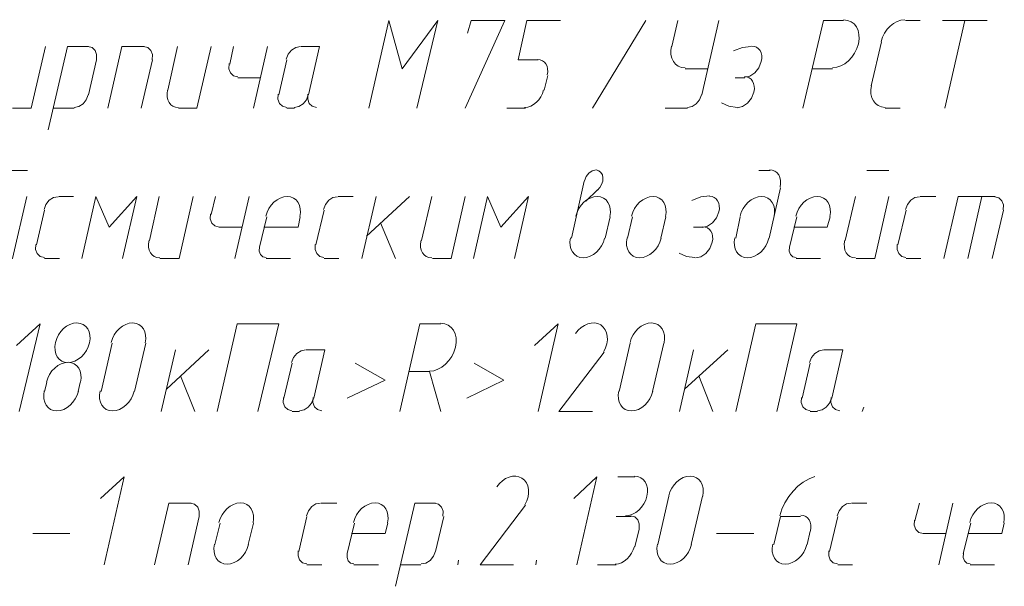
# Model space of a CAD drawing. Header units: millimetres. Extents: x 1527433 to 14789979, y -66543 to 11310.
# Tile 107 of 122: x 2011248 to 2014052, y -53025 to -51413. Entities that reach past the tile are written whole.
import ezdxf

# ---------------------------------------------------------------- set-up
doc = ezdxf.new("R2010")
doc.units = ezdxf.units.MM

msp = doc.modelspace()

# ---------------------------------------------------------------- linework, layer by layer
at = {"color": 7, "lineweight": 0}
for points in [[(2012379.817, -51664.479), (2012439.083, -51414.712), (2012337.483, -51552.295), (2012299.383, -51414.712), (2012242.233, -51664.479)], [(2012517.4, -51664.479), (2012629.583, -51414.712), (2012534.333, -51414.712), (2012523.75, -51450.695)], [(2012724.833, -51526.895), (2012667.683, -51526.895), (2012693.083, -51414.712), (2012788.333, -51414.712)], [(2012879.35, -51664.479), (2013031.75, -51414.712)], [(2013122.767, -51414.712), (2013105.833, -51488.795)], [(2013190.5, -51626.379), (2013239.183, -51414.712)], [(2013594.783, -51414.712), (2013537.633, -51414.712), (2013478.367, -51664.479)], [(2013563.057, -51549.587), (2013575.032, -51548.176), (2013586.81, -51544.179), (2013598.093, -51537.87), (2013608.586, -51529.524), (2013617.993, -51519.416), (2013626.017, -51507.819), (2013632.361, -51495.01), (2013636.731, -51481.263), (2013638.751, -51467.521), (2013638.357, -51454.726), (2013635.718, -51443.153), (2013631.004, -51433.075), (2013624.382, -51424.765), (2013616.021, -51418.498), (2013606.091, -51414.548), (2013594.76, -51413.187)], [(2013768.9, -51412.664), (2013757.898, -51413.91), (2013747.088, -51417.524), (2013736.741, -51423.256), (2013727.128, -51430.856), (2013718.521, -51440.074), (2013711.19, -51450.659), (2013705.407, -51462.36), (2013701.444, -51474.928)], [(2013770.467, -51414.712), (2013812.8, -51414.712)], [(2013876.3, -51414.712), (2014003.3, -51414.712)], [(2013939.8, -51414.712), (2013882.65, -51664.479)], [(2013702.733, -51476.095), (2013673.1, -51600.979)], [(2011228.35, -51664.479), (2011281.267, -51664.479), (2011321.483, -51488.795)], [(2011444.25, -51488.795), (2011384.983, -51488.795), (2011329.95, -51725.862)], [(2011467.075, -51526.612), (2011467.598, -51512.164), (2011463.169, -51500.249), (2011454.573, -51492.081), (2011442.6, -51488.875)], [(2011603, -51488.795), (2011539.5, -51488.795), (2011499.283, -51664.479)], [(2011625.825, -51526.612), (2011626.348, -51512.164), (2011621.919, -51500.249), (2011613.323, -51492.081), (2011601.35, -51488.875)], [(2011698.25, -51488.795), (2011670.733, -51613.679)], [(2011700.367, -51664.479), (2011753.283, -51664.479), (2011793.5, -51488.795)], [(2011857, -51488.795), (2011846.417, -51539.595)], [(2011954.367, -51488.795), (2011914.15, -51664.479)], [(2012047.967, -51488.875), (2012034.756, -51491.478), (2012022.785, -51499.153), (2012013.349, -51510.735), (2012007.742, -51525.062)], [(2012070.783, -51626.379), (2012102.533, -51488.795), (2012049.617, -51488.795)], [(2013104.544, -51487.628), (2013102.74, -51500.201), (2013103.151, -51511.915), (2013105.62, -51522.52), (2013109.993, -51531.764), (2013116.111, -51539.397), (2013123.82, -51545.166), (2013132.963, -51548.82), (2013143.383, -51550.11)], [(2013331.843, -51488.944), (2013306.605, -51491.851), (2013281.093, -51501.406)], [(2013312.355, -51576.603), (2013327.771, -51573.03), (2013341.927, -51563.443), (2013353.281, -51549.279), (2013360.29, -51531.973), (2013361.631, -51523.026), (2013361.405, -51514.701), (2013359.721, -51507.176), (2013356.687, -51500.629), (2013352.411, -51495.237), (2013347.004, -51491.178), (2013340.573, -51488.63), (2013333.228, -51487.77)], [(2011444.25, -51626.379), (2011467.533, -51526.895)], [(2011594.533, -51664.479), (2011626.283, -51526.895)], [(2012009.4, -51526.895), (2011986.117, -51626.379)], [(2012750.69, -51570.073), (2012752.031, -51561.126), (2012751.805, -51552.801), (2012750.121, -51545.276), (2012747.087, -51538.729), (2012742.811, -51533.337), (2012737.404, -51529.278), (2012730.973, -51526.73), (2012723.628, -51525.87)], [(2011844.758, -51537.762), (2011844.235, -51552.21), (2011848.665, -51564.125), (2011857.26, -51572.293), (2011869.233, -51575.499)], [(2013143.933, -51552.295), (2013207.433, -51552.295)], [(2013505.883, -51552.295), (2013563.033, -51552.295)], [(2011869.7, -51577.695), (2011933.2, -51577.695)], [(2012741.767, -51613.679), (2012752.35, -51571.345)], [(2013313.267, -51577.695), (2013285.75, -51577.695)], [(2013291.188, -51663.387), (2013306.605, -51659.813), (2013320.76, -51650.226), (2013332.114, -51636.062), (2013339.123, -51618.757), (2013340.465, -51609.81), (2013340.239, -51601.485), (2013338.554, -51593.96), (2013335.52, -51587.412), (2013331.245, -51582.02), (2013325.837, -51577.961), (2013319.407, -51575.413), (2013312.062, -51574.554)], [(2011669.836, -51613.066), (2011668.278, -51623.183), (2011668.487, -51632.588), (2011670.34, -51641.082), (2011673.717, -51648.463), (2011678.496, -51654.533), (2011684.555, -51659.089), (2011691.773, -51661.933), (2011700.029, -51662.864)], [(2012686.396, -51662.864), (2012695.138, -51661.754), (2012703.752, -51658.742), (2012712.021, -51654.034), (2012719.725, -51647.833), (2012726.647, -51640.343), (2012732.57, -51631.767), (2012737.276, -51622.31), (2012740.547, -51612.175)], [(2013673.927, -51599.812), (2013672.123, -51612.384), (2013672.534, -51624.099), (2013675.004, -51634.703), (2013679.376, -51643.948), (2013685.495, -51651.58), (2013693.203, -51657.349), (2013702.346, -51661.004), (2013712.766, -51662.293)], [(2011403.567, -51662.283), (2011416.777, -51659.68), (2011428.748, -51652.005), (2011438.184, -51640.422), (2011443.792, -51626.095)], [(2011984.458, -51624.545), (2011983.935, -51638.994), (2011988.365, -51650.909), (2011996.96, -51659.076), (2012008.933, -51662.283)], [(2012030.1, -51662.283), (2012043.311, -51659.68), (2012055.281, -51652.005), (2012064.717, -51640.422), (2012070.325, -51626.095)], [(2012069.125, -51624.545), (2012068.602, -51638.994), (2012073.032, -51650.909), (2012081.627, -51659.076), (2012093.6, -51662.283)], [(2013149.817, -51662.283), (2013163.027, -51659.68), (2013174.998, -51652.005), (2013184.434, -51640.422), (2013190.042, -51626.095)], [(2011344.767, -51664.479), (2011404.033, -51664.479)], [(2012009.4, -51664.479), (2012030.567, -51664.479)], [(2012635.933, -51664.479), (2012688.85, -51664.479)], [(2013086.783, -51664.479), (2013150.283, -51664.479)], [(2013246.812, -51649.671), (2013267.913, -51659.266), (2013291.801, -51662.217)], [(2013713.317, -51664.479), (2013755.65, -51664.479)], [(2011207.183, -51842.279), (2011270.683, -51842.279)], [(2012889.614, -51840.192), (2012878.917, -51842.606), (2012869.118, -51849.181), (2012861.282, -51858.929), (2012856.476, -51870.865)], [(2012893.541, -51897.686), (2012900.526, -51890.361), (2012905.683, -51881.719), (2012908.744, -51872.352), (2012909.438, -51862.85), (2012907.623, -51854.222), (2012903.558, -51847.339), (2012897.572, -51842.582), (2012889.995, -51840.335)], [(2013385.233, -51842.279), (2013353.483, -51842.279)], [(2013413.647, -51889.458), (2013415.205, -51879.341), (2013414.996, -51869.936), (2013413.143, -51861.442), (2013409.766, -51854.061), (2013404.988, -51847.991), (2013398.928, -51843.435), (2013391.71, -51840.591), (2013383.454, -51839.66)], [(2013660.4, -51842.279), (2013723.9, -51842.279)], [(2012856.067, -51871.912), (2012820.083, -52034.895)], [(2012894.167, -51897.312), (2012860.3, -51929.062)], [(2013383.117, -52034.895), (2013414.867, -51890.962)], [(2011175.433, -52092.045), (2011228.35, -52092.045), (2011268.567, -51916.362)], [(2011357.934, -51916.441), (2011344.723, -51919.044), (2011332.752, -51926.719), (2011323.316, -51938.302), (2011317.708, -51952.629)], [(2011359.583, -51916.362), (2011401.917, -51916.362)], [(2011541.617, -52092.045), (2011581.833, -51916.362), (2011503.517, -52003.145), (2011465.417, -51916.362), (2011425.2, -52092.045)], [(2011645.333, -51916.362), (2011617.817, -52041.245)], [(2011647.45, -52092.045), (2011702.483, -52092.045), (2011742.7, -51916.362)], [(2011806.2, -51916.362), (2011793.5, -51967.162)], [(2011901.45, -51916.362), (2011861.233, -52092.045)], [(2012046.232, -51972.794), (2012047.82, -51961.392), (2012047.392, -51950.758), (2012045.091, -51941.121), (2012041.061, -51932.711), (2012035.446, -51925.756), (2012028.389, -51920.485), (2012020.034, -51917.126), (2012010.524, -51915.909), (2012000.496, -51916.989), (2011990.653, -51920.22), (2011981.242, -51925.375), (2011972.509, -51932.229), (2011964.701, -51940.556), (2011958.063, -51950.13), (2011952.842, -51960.724), (2011949.285, -51972.113)], [(2012153.8, -51916.441), (2012140.589, -51919.044), (2012128.619, -51926.719), (2012119.183, -51938.302), (2012113.575, -51952.629)], [(2012155.45, -51916.362), (2012197.783, -51916.362)], [(2012263.4, -51916.362), (2012223.183, -52092.045)], [(2012235.883, -52028.545), (2012358.65, -51916.362)], [(2012422.15, -51916.362), (2012392.517, -52041.245)], [(2012424.267, -52092.045), (2012477.183, -52092.045), (2012517.4, -51916.362)], [(2012657.1, -52092.045), (2012697.317, -51916.362), (2012619, -52003.145), (2012580.9, -51916.362), (2012540.683, -52092.045)], [(2012928.882, -51972.794), (2012930.47, -51961.392), (2012930.042, -51950.758), (2012927.741, -51941.121), (2012923.711, -51932.711), (2012918.096, -51925.756), (2012911.039, -51920.485), (2012902.684, -51917.126), (2012893.174, -51915.909), (2012883.146, -51916.989), (2012873.303, -51920.22), (2012863.892, -51925.375), (2012855.159, -51932.229), (2012847.351, -51940.556), (2012840.713, -51950.13), (2012835.492, -51960.724), (2012831.935, -51972.113)], [(2013087.632, -51972.794), (2013089.22, -51961.392), (2013088.792, -51950.758), (2013086.491, -51941.121), (2013082.461, -51932.711), (2013076.846, -51925.756), (2013069.789, -51920.485), (2013061.434, -51917.126), (2013051.924, -51915.909), (2013041.896, -51916.989), (2013032.053, -51920.22), (2013022.642, -51925.375), (2013013.909, -51932.229), (2013006.101, -51940.556), (2012999.463, -51950.13), (2012994.242, -51960.724), (2012990.685, -51972.113)], [(2013213.309, -51914.394), (2013188.072, -51917.301), (2013162.56, -51926.856)], [(2013191.705, -52004.17), (2013207.121, -52000.597), (2013221.277, -51991.01), (2013232.631, -51976.846), (2013239.64, -51959.54), (2013240.981, -51950.593), (2013240.755, -51942.268), (2013239.071, -51934.743), (2013236.037, -51928.195), (2013231.761, -51922.803), (2013226.354, -51918.744), (2013219.923, -51916.196), (2013212.578, -51915.337)], [(2013396.665, -51972.794), (2013398.253, -51961.392), (2013397.825, -51950.758), (2013395.524, -51941.121), (2013391.494, -51932.711), (2013385.879, -51925.756), (2013378.822, -51920.485), (2013370.467, -51917.126), (2013360.957, -51915.909), (2013350.929, -51916.989), (2013341.086, -51920.22), (2013331.675, -51925.375), (2013322.942, -51932.229), (2013315.134, -51940.556), (2013308.496, -51950.13), (2013303.276, -51960.724), (2013299.718, -51972.113)], [(2013555.415, -51972.794), (2013557.003, -51961.392), (2013556.575, -51950.758), (2013554.274, -51941.121), (2013550.244, -51932.711), (2013544.629, -51925.756), (2013537.572, -51920.485), (2013529.217, -51917.126), (2013519.707, -51915.909), (2013509.679, -51916.989), (2013499.836, -51920.22), (2013490.425, -51925.375), (2013481.692, -51932.229), (2013473.884, -51940.556), (2013467.246, -51950.13), (2013462.026, -51960.724), (2013458.468, -51972.113)], [(2013628.65, -51916.362), (2013599.017, -52041.245)], [(2013630.767, -52092.045), (2013683.683, -52092.045), (2013723.9, -51916.362)], [(2013811.15, -51916.441), (2013797.939, -51919.044), (2013785.969, -51926.719), (2013776.533, -51938.302), (2013770.925, -51952.629)], [(2013812.8, -51916.362), (2013857.25, -51916.362)], [(2014026.583, -51916.362), (2013920.75, -51916.362), (2013880.533, -52092.045)], [(2013988.483, -51916.362), (2013948.267, -52092.045)], [(2014049.408, -51954.179), (2014049.931, -51939.73), (2014045.502, -51927.815), (2014036.907, -51919.648), (2014024.934, -51916.441)], [(2011319.367, -51954.462), (2011296.083, -52053.945)], [(2012115.233, -51954.462), (2012091.95, -52053.945)], [(2013772.583, -51954.462), (2013749.3, -52053.945)], [(2014018.117, -52092.045), (2014049.867, -51954.462)], [(2011791.842, -51965.329), (2011791.319, -51979.777), (2011795.748, -51991.692), (2011804.343, -51999.86), (2011816.317, -52003.066)], [(2011952.25, -51973.512), (2011931.083, -52060.295)], [(2012041.15, -52003.145), (2012047.5, -51973.512)], [(2012915.333, -52034.895), (2012930.15, -51973.512)], [(2012993.65, -51973.512), (2012978.833, -52034.895)], [(2013074.083, -52034.895), (2013088.9, -51973.512)], [(2013300.567, -51973.512), (2013287.867, -52034.895)], [(2013461.433, -51973.512), (2013440.267, -52060.295)], [(2013548.217, -52003.145), (2013556.683, -51973.512)], [(2011816.783, -52003.145), (2011880.283, -52003.145)], [(2012041.15, -52003.145), (2011943.783, -52003.145)], [(2012318.433, -52092.045), (2012276.1, -51990.445)], [(2013192.617, -52003.145), (2013167.217, -52003.145)], [(2013172.655, -52090.953), (2013188.071, -52087.38), (2013202.227, -52077.793), (2013213.581, -52063.629), (2013220.59, -52046.323), (2013221.931, -52037.376), (2013221.705, -52029.051), (2013220.021, -52021.526), (2013216.986, -52014.979), (2013212.711, -52009.587), (2013207.304, -52005.528), (2013200.873, -52002.98), (2013193.528, -52002.12)], [(2013548.217, -52003.145), (2013452.967, -52003.145)], [(2012817.118, -52033.496), (2012815.53, -52044.899), (2012815.958, -52055.533), (2012818.259, -52065.169), (2012822.289, -52073.58), (2012827.904, -52080.535), (2012834.961, -52085.806), (2012843.316, -52089.165), (2012852.826, -52090.382), (2012862.854, -52089.302), (2012872.697, -52086.071), (2012882.108, -52080.915), (2012890.841, -52074.061), (2012898.649, -52065.734), (2012905.287, -52056.161), (2012910.508, -52045.566), (2012914.065, -52034.178)], [(2012977.985, -52033.496), (2012976.397, -52044.899), (2012976.825, -52055.533), (2012979.126, -52065.169), (2012983.156, -52073.58), (2012988.771, -52080.535), (2012995.828, -52085.806), (2013004.183, -52089.165), (2013013.693, -52090.382), (2013023.721, -52089.302), (2013033.564, -52086.071), (2013042.975, -52080.915), (2013051.708, -52074.061), (2013059.516, -52065.734), (2013066.154, -52056.161), (2013071.374, -52045.566), (2013074.932, -52034.178)], [(2013284.901, -52033.496), (2013283.314, -52044.899), (2013283.742, -52055.533), (2013286.042, -52065.169), (2013290.072, -52073.58), (2013295.687, -52080.535), (2013302.744, -52085.806), (2013311.099, -52089.165), (2013320.609, -52090.382), (2013330.638, -52089.302), (2013340.481, -52086.071), (2013349.891, -52080.915), (2013358.624, -52074.061), (2013366.433, -52065.734), (2013373.07, -52056.161), (2013378.291, -52045.566), (2013381.849, -52034.178)], [(2011294.425, -52052.112), (2011293.902, -52066.56), (2011298.332, -52078.475), (2011306.927, -52086.643), (2011318.9, -52089.849)], [(2011616.919, -52040.633), (2011615.362, -52050.75), (2011615.57, -52060.155), (2011617.424, -52068.648), (2011620.801, -52076.03), (2011625.579, -52082.099), (2011631.638, -52086.656), (2011638.856, -52089.5), (2011647.112, -52090.431)], [(2011931.493, -52059.248), (2011930.781, -52071.182), (2011934.11, -52080.926), (2011940.87, -52087.493), (2011950.453, -52089.898)], [(2012090.292, -52052.112), (2012089.769, -52066.56), (2012094.198, -52078.475), (2012102.793, -52086.643), (2012114.766, -52089.849)], [(2012391.619, -52040.633), (2012390.062, -52050.75), (2012390.27, -52060.155), (2012392.124, -52068.648), (2012395.501, -52076.03), (2012400.279, -52082.099), (2012406.338, -52086.656), (2012413.556, -52089.5), (2012421.812, -52090.431)], [(2013440.676, -52059.248), (2013439.964, -52071.182), (2013443.293, -52080.926), (2013450.054, -52087.493), (2013459.636, -52089.898)], [(2013598.119, -52040.633), (2013596.562, -52050.75), (2013596.77, -52060.155), (2013598.624, -52068.648), (2013602, -52076.03), (2013606.779, -52082.099), (2013612.838, -52086.656), (2013620.056, -52089.5), (2013628.312, -52090.431)], [(2013747.642, -52052.112), (2013747.119, -52066.56), (2013751.548, -52078.475), (2013760.143, -52086.643), (2013772.117, -52089.849)], [(2011319.367, -52092.045), (2011361.7, -52092.045)], [(2011950.133, -52092.045), (2012019.983, -52092.045)], [(2012115.233, -52092.045), (2012157.567, -52092.045)], [(2013126.162, -52077.238), (2013147.263, -52086.833), (2013171.151, -52089.783)], [(2013459.317, -52092.045), (2013529.167, -52092.045)], [(2013772.583, -52092.045), (2013814.917, -52092.045)], [(2011247.4, -52528.079), (2011306.667, -52278.312), (2011238.933, -52339.695)], [(2011447.215, -52332.628), (2011448.803, -52321.225), (2011448.375, -52310.591), (2011446.074, -52300.955), (2011442.044, -52292.544), (2011436.429, -52285.589), (2011429.372, -52280.318), (2011421.017, -52276.959), (2011411.507, -52275.742), (2011401.479, -52276.822), (2011391.636, -52280.053), (2011382.225, -52285.208), (2011373.492, -52292.063), (2011365.684, -52300.39), (2011359.046, -52309.963), (2011353.826, -52320.557), (2011350.268, -52331.946)], [(2011605.965, -52332.628), (2011607.553, -52321.225), (2011607.125, -52310.591), (2011604.824, -52300.955), (2011600.794, -52292.544), (2011595.179, -52285.589), (2011588.122, -52280.318), (2011579.767, -52276.959), (2011570.257, -52275.742), (2011560.229, -52276.822), (2011550.386, -52280.053), (2011540.975, -52285.208), (2011532.242, -52292.063), (2011524.434, -52300.39), (2011517.796, -52309.963), (2011512.576, -52320.557), (2011509.018, -52331.946)], [(2011926.85, -52528.079), (2011986.117, -52278.312), (2011867.583, -52278.312), (2011810.433, -52528.079)], [(2012447.55, -52278.312), (2012388.283, -52278.312), (2012331.133, -52528.079)], [(2012415.824, -52413.187), (2012427.799, -52411.776), (2012439.576, -52407.779), (2012450.86, -52401.47), (2012461.353, -52393.124), (2012470.759, -52383.016), (2012478.783, -52371.419), (2012485.128, -52358.61), (2012489.497, -52344.863), (2012491.517, -52331.121), (2012491.124, -52318.326), (2012488.485, -52306.753), (2012483.77, -52296.675), (2012477.148, -52288.365), (2012468.788, -52282.098), (2012458.858, -52278.148), (2012447.526, -52276.787)], [(2012724.833, -52528.079), (2012781.983, -52278.312), (2012714.25, -52339.695)], [(2012911.603, -52357.336), (2012916.919, -52346.372), (2012920.351, -52335.268), (2012921.931, -52324.306), (2012921.689, -52313.773), (2012919.658, -52303.951), (2012915.87, -52295.125), (2012910.356, -52287.579), (2012903.148, -52281.597), (2012894.672, -52277.626), (2012885.511, -52275.859), (2012875.935, -52276.205), (2012866.214, -52278.569), (2012856.618, -52282.86), (2012847.415, -52288.984), (2012838.877, -52296.848), (2012831.273, -52306.36)], [(2013083.399, -52332.628), (2013084.987, -52321.225), (2013084.558, -52310.591), (2013082.258, -52300.955), (2013078.228, -52292.544), (2013072.613, -52285.589), (2013065.556, -52280.318), (2013057.201, -52276.959), (2013047.691, -52275.742), (2013037.662, -52276.822), (2013027.82, -52280.053), (2013018.409, -52285.208), (2013009.676, -52292.063), (2013001.867, -52300.39), (2012995.23, -52309.963), (2012990.009, -52320.557), (2012986.451, -52331.946)], [(2013404.283, -52528.079), (2013461.433, -52278.312), (2013345.017, -52278.312), (2013287.867, -52528.079)], [(2011350.268, -52331.946), (2011348.68, -52343.349), (2011349.108, -52353.983), (2011351.409, -52363.619), (2011355.439, -52372.03), (2011361.054, -52378.985), (2011368.111, -52384.256), (2011376.466, -52387.615), (2011385.976, -52388.832), (2011396.004, -52387.752), (2011405.847, -52384.521), (2011415.258, -52379.365), (2011423.991, -52372.511), (2011431.799, -52364.184), (2011438.437, -52354.611), (2011443.658, -52344.016), (2011447.215, -52332.628)], [(2011511.983, -52333.345), (2011480.233, -52470.929)], [(2011575.483, -52470.929), (2011607.233, -52333.345)], [(2012987.3, -52333.345), (2012955.55, -52470.929)], [(2013050.8, -52470.929), (2013082.55, -52333.345)], [(2011691.9, -52352.395), (2011651.683, -52528.079)], [(2011666.5, -52464.579), (2011787.15, -52352.395)], [(2012062.784, -52352.475), (2012049.573, -52355.078), (2012037.602, -52362.753), (2012028.166, -52374.335), (2012022.558, -52388.662)], [(2012085.6, -52489.979), (2012117.35, -52352.395), (2012064.433, -52352.395)], [(2012913.217, -52358.745), (2012784.1, -52528.079), (2012879.35, -52528.079)], [(2013167.217, -52352.395), (2013127, -52528.079)], [(2013141.817, -52464.579), (2013264.583, -52352.395)], [(2013538.1, -52352.475), (2013524.889, -52355.078), (2013512.919, -52362.753), (2013503.483, -52374.335), (2013497.875, -52388.662)], [(2013560.917, -52489.979), (2013592.667, -52352.395), (2013539.75, -52352.395)], [(2011421.815, -52444.811), (2011423.403, -52433.408), (2011422.975, -52422.774), (2011420.674, -52413.138), (2011416.644, -52404.728), (2011411.029, -52397.773), (2011403.972, -52392.501), (2011395.617, -52389.143), (2011386.107, -52387.925), (2011376.079, -52389.005), (2011366.236, -52392.236), (2011356.825, -52397.392), (2011348.092, -52404.246), (2011340.284, -52412.573), (2011333.646, -52422.146), (2011328.426, -52432.741), (2011324.868, -52444.13)], [(2012024.217, -52390.495), (2012000.933, -52489.979)], [(2012180.85, -52489.979), (2012288.8, -52439.179), (2012204.133, -52390.495)], [(2012521.633, -52489.979), (2012627.467, -52439.179), (2012542.8, -52390.495)], [(2013499.533, -52390.495), (2013476.25, -52489.979)], [(2011746.933, -52528.079), (2011706.717, -52426.479)], [(2012447.55, -52528.079), (2012415.8, -52413.779), (2012356.533, -52413.779)], [(2013222.25, -52528.079), (2013182.033, -52426.479)], [(2011325.717, -52445.529), (2011319.367, -52470.929)], [(2011414.617, -52470.929), (2011420.967, -52445.529)], [(2011318.518, -52469.53), (2011316.93, -52480.932), (2011317.358, -52491.566), (2011319.659, -52501.203), (2011323.689, -52509.613), (2011329.304, -52516.568), (2011336.361, -52521.839), (2011344.716, -52525.198), (2011354.226, -52526.415), (2011364.254, -52525.335), (2011374.097, -52522.104), (2011383.508, -52516.949), (2011392.241, -52510.095), (2011400.049, -52501.768), (2011406.687, -52492.194), (2011411.908, -52481.6), (2011415.465, -52470.211)], [(2011477.268, -52469.53), (2011475.68, -52480.932), (2011476.108, -52491.566), (2011478.409, -52501.203), (2011482.439, -52509.613), (2011488.054, -52516.568), (2011495.111, -52521.839), (2011503.466, -52525.198), (2011512.976, -52526.415), (2011523.004, -52525.335), (2011532.847, -52522.104), (2011542.258, -52516.949), (2011550.991, -52510.095), (2011558.799, -52501.768), (2011565.437, -52492.194), (2011570.658, -52481.6), (2011574.215, -52470.211)], [(2012954.701, -52469.53), (2012953.113, -52480.932), (2012953.542, -52491.566), (2012955.842, -52501.203), (2012959.872, -52509.613), (2012965.487, -52516.568), (2012972.544, -52521.839), (2012980.899, -52525.198), (2012990.409, -52526.415), (2013000.438, -52525.335), (2013010.281, -52522.104), (2013019.691, -52516.949), (2013028.424, -52510.095), (2013036.233, -52501.768), (2013042.87, -52492.194), (2013048.091, -52481.6), (2013051.649, -52470.211)], [(2011999.275, -52488.145), (2011998.752, -52502.594), (2012003.182, -52514.509), (2012011.777, -52522.676), (2012023.75, -52525.883)], [(2012044.917, -52525.883), (2012058.127, -52523.28), (2012070.098, -52515.605), (2012079.534, -52504.022), (2012085.142, -52489.695)], [(2012083.942, -52488.145), (2012083.419, -52502.594), (2012087.848, -52514.509), (2012096.443, -52522.676), (2012108.417, -52525.883)], [(2013474.592, -52488.145), (2013474.069, -52502.594), (2013478.498, -52514.509), (2013487.093, -52522.676), (2013499.067, -52525.883)], [(2013520.233, -52525.883), (2013533.444, -52523.28), (2013545.415, -52515.605), (2013554.851, -52504.022), (2013560.458, -52489.695)], [(2013559.258, -52488.145), (2013558.735, -52502.594), (2013563.165, -52514.509), (2013571.76, -52522.676), (2013583.733, -52525.883)], [(2013651.933, -52515.379), (2013647.7, -52528.079)], [(2012024.217, -52528.079), (2012045.383, -52528.079)], [(2013499.533, -52528.079), (2013520.7, -52528.079)], [(2012687.236, -52793.369), (2012692.553, -52782.405), (2012695.985, -52771.301), (2012697.564, -52760.34), (2012697.323, -52749.806), (2012695.292, -52739.984), (2012691.504, -52731.158), (2012685.99, -52723.612), (2012678.782, -52717.631), (2012670.305, -52713.659), (2012661.144, -52711.893), (2012651.568, -52712.238), (2012641.847, -52714.603), (2012632.251, -52718.893), (2012623.049, -52725.017), (2012614.511, -52732.882), (2012606.906, -52742.393)], [(2012973.476, -52824.865), (2012983.504, -52823.785), (2012993.347, -52820.554), (2013002.758, -52815.399), (2013011.491, -52808.545), (2013019.299, -52800.218), (2013025.937, -52790.644), (2013031.158, -52780.05), (2013034.715, -52768.661), (2013036.303, -52757.258), (2013035.875, -52746.624), (2013033.574, -52736.988), (2013029.544, -52728.578), (2013023.929, -52721.623), (2013016.872, -52716.351), (2013008.517, -52712.993), (2012999.007, -52711.775)], [(2013193.465, -52768.661), (2013195.053, -52757.258), (2013194.625, -52746.624), (2013192.324, -52736.988), (2013188.294, -52728.578), (2013182.679, -52721.623), (2013175.622, -52716.351), (2013167.267, -52712.993), (2013157.757, -52711.775), (2013147.729, -52712.855), (2013137.886, -52716.086), (2013128.475, -52721.242), (2013119.742, -52728.096), (2013111.934, -52736.423), (2013105.296, -52745.996), (2013100.076, -52756.591), (2013096.518, -52767.98)], [(2011488.7, -52964.112), (2011545.85, -52714.345), (2011478.117, -52775.729)], [(2012834.9, -52964.112), (2012892.05, -52714.345), (2012826.433, -52775.729)], [(2013000, -52714.345), (2012951.317, -52714.345)], [(2013513.19, -52712.569), (2013496.154, -52719.357), (2013479.89, -52728.812), (2013464.654, -52740.644), (2013450.703, -52754.565), (2013438.295, -52770.286), (2013427.686, -52787.518), (2013419.135, -52805.971), (2013412.896, -52825.356)], [(2011736.35, -52788.429), (2011672.85, -52788.429), (2011632.633, -52964.112)], [(2011759.175, -52826.245), (2011759.698, -52811.797), (2011755.269, -52799.882), (2011746.673, -52791.714), (2011734.7, -52788.508)], [(2011912.882, -52844.861), (2011914.47, -52833.458), (2011914.042, -52822.824), (2011911.741, -52813.188), (2011907.711, -52804.778), (2011902.096, -52797.823), (2011895.039, -52792.551), (2011886.684, -52789.193), (2011877.174, -52787.975), (2011867.146, -52789.055), (2011857.303, -52792.286), (2011847.892, -52797.442), (2011839.159, -52804.296), (2011831.351, -52812.623), (2011824.713, -52822.196), (2011819.492, -52832.791), (2011815.935, -52844.18)], [(2012105.117, -52788.508), (2012091.906, -52791.111), (2012079.935, -52798.786), (2012070.499, -52810.369), (2012064.892, -52824.695)], [(2012106.767, -52788.429), (2012151.217, -52788.429)], [(2012295.999, -52844.861), (2012297.587, -52833.458), (2012297.158, -52822.824), (2012294.858, -52813.188), (2012290.828, -52804.778), (2012285.213, -52797.823), (2012278.156, -52792.551), (2012269.801, -52789.193), (2012260.291, -52787.975), (2012250.262, -52789.055), (2012240.42, -52792.286), (2012231.009, -52797.442), (2012222.276, -52804.296), (2012214.467, -52812.623), (2012207.83, -52822.196), (2012202.609, -52832.791), (2012199.051, -52844.18)], [(2012432.733, -52788.429), (2012373.467, -52788.429), (2012318.433, -53025.495)], [(2012453.442, -52826.245), (2012453.965, -52811.797), (2012449.535, -52799.882), (2012440.94, -52791.714), (2012428.967, -52788.508)], [(2012688.85, -52794.779), (2012559.733, -52964.112), (2012654.983, -52964.112)], [(2013097.367, -52769.379), (2013065.617, -52906.962)], [(2013160.867, -52906.962), (2013192.617, -52769.379)], [(2013616.417, -52788.508), (2013603.206, -52791.111), (2013591.235, -52798.786), (2013581.799, -52810.369), (2013576.192, -52824.695)], [(2013618.067, -52788.429), (2013660.4, -52788.429)], [(2013810.683, -52788.429), (2013797.983, -52839.229)], [(2013905.933, -52788.429), (2013865.717, -52964.112)], [(2014050.715, -52844.861), (2014052.303, -52833.458), (2014051.875, -52822.824), (2014049.574, -52813.188), (2014045.544, -52804.778), (2014039.929, -52797.823), (2014032.872, -52792.551), (2014024.517, -52789.193), (2014015.007, -52787.975), (2014004.979, -52789.055), (2013995.136, -52792.286), (2013985.725, -52797.442), (2013976.992, -52804.296), (2013969.184, -52812.623), (2013962.546, -52822.196), (2013957.326, -52832.791), (2013953.768, -52844.18)], [(2013499.99, -52867.59), (2013501.331, -52858.643), (2013501.105, -52850.318), (2013499.421, -52842.793), (2013496.387, -52836.245), (2013492.111, -52830.853), (2013486.704, -52826.794), (2013480.273, -52824.246), (2013472.928, -52823.387)], [(2011727.883, -52964.112), (2011759.633, -52826.529)], [(2011818.9, -52845.579), (2011804.083, -52906.962)], [(2011899.333, -52906.962), (2011914.15, -52845.579)], [(2012066.55, -52826.529), (2012043.267, -52926.012)], [(2012202.017, -52845.579), (2012180.85, -52932.362)], [(2012288.8, -52875.212), (2012297.267, -52845.579)], [(2012432.733, -52926.012), (2012456.017, -52826.529)], [(2012989.417, -52826.529), (2012947.083, -52826.529)], [(2013012.242, -52862.229), (2013012.765, -52847.78), (2013008.335, -52835.865), (2012999.74, -52827.698), (2012987.767, -52824.491)], [(2013414.867, -52826.529), (2013395.817, -52906.962)], [(2013472.017, -52826.529), (2013414.867, -52826.529)], [(2013577.85, -52826.529), (2013554.567, -52926.012)], [(2013796.325, -52837.395), (2013795.802, -52851.844), (2013800.232, -52863.759), (2013808.827, -52871.926), (2013820.8, -52875.133)], [(2013956.733, -52845.579), (2013935.567, -52932.362)], [(2014045.633, -52875.212), (2014051.983, -52845.579)], [(2011285.5, -52875.212), (2011391.333, -52875.212)], [(2012288.8, -52875.212), (2012193.55, -52875.212)], [(2013000, -52913.312), (2013012.7, -52862.512)], [(2013232.833, -52875.212), (2013338.667, -52875.212)], [(2013491.067, -52906.962), (2013499.533, -52868.862)], [(2013821.267, -52875.212), (2013884.767, -52875.212)], [(2014045.633, -52875.212), (2013948.267, -52875.212)], [(2011803.235, -52905.563), (2011801.647, -52916.966), (2011802.075, -52927.6), (2011804.376, -52937.236), (2011808.406, -52945.646), (2011814.021, -52952.601), (2011821.078, -52957.873), (2011829.433, -52961.231), (2011838.943, -52962.449), (2011848.971, -52961.369), (2011858.814, -52958.138), (2011868.225, -52952.982), (2011876.958, -52946.128), (2011884.766, -52937.801), (2011891.404, -52928.227), (2011896.624, -52917.633), (2011900.182, -52906.244)], [(2013064.768, -52905.563), (2013063.18, -52916.966), (2013063.608, -52927.6), (2013065.909, -52937.236), (2013069.939, -52945.646), (2013075.554, -52952.601), (2013082.611, -52957.873), (2013090.966, -52961.231), (2013100.476, -52962.449), (2013110.504, -52961.369), (2013120.347, -52958.138), (2013129.758, -52952.982), (2013138.491, -52946.128), (2013146.299, -52937.801), (2013152.937, -52928.227), (2013158.158, -52917.633), (2013161.715, -52906.244)], [(2013392.851, -52905.563), (2013391.264, -52916.966), (2013391.692, -52927.6), (2013393.992, -52937.236), (2013398.022, -52945.646), (2013403.637, -52952.601), (2013410.694, -52957.873), (2013419.049, -52961.231), (2013428.559, -52962.449), (2013438.588, -52961.369), (2013448.431, -52958.138), (2013457.841, -52952.982), (2013466.574, -52946.128), (2013474.383, -52937.801), (2013481.02, -52928.227), (2013486.241, -52917.633), (2013489.799, -52906.244)], [(2012041.608, -52924.179), (2012041.085, -52938.627), (2012045.515, -52950.542), (2012054.11, -52958.71), (2012066.083, -52961.916)], [(2012181.259, -52931.315), (2012180.547, -52943.249), (2012183.876, -52952.992), (2012190.637, -52959.56), (2012200.22, -52961.965)], [(2012392.05, -52961.916), (2012405.261, -52959.313), (2012417.231, -52951.638), (2012426.667, -52940.055), (2012432.275, -52925.729)], [(2012944.629, -52962.498), (2012953.372, -52961.387), (2012961.986, -52958.376), (2012970.254, -52953.667), (2012977.958, -52947.466), (2012984.881, -52939.976), (2012990.804, -52931.4), (2012995.51, -52921.943), (2012998.781, -52911.808)], [(2013552.908, -52924.179), (2013552.385, -52938.627), (2013556.815, -52950.542), (2013565.41, -52958.71), (2013577.383, -52961.916)], [(2013935.976, -52931.315), (2013935.264, -52943.249), (2013938.593, -52952.992), (2013945.354, -52959.56), (2013954.936, -52961.965)], [(2012066.55, -52964.112), (2012108.883, -52964.112)], [(2012199.9, -52964.112), (2012269.75, -52964.112)], [(2012333.25, -52964.112), (2012390.4, -52964.112)], [(2012498.35, -52951.412), (2012496.233, -52964.112)], [(2012720.6, -52951.412), (2012718.483, -52964.112)], [(2012894.167, -52964.112), (2012947.083, -52964.112)], [(2013577.85, -52964.112), (2013620.183, -52964.112)], [(2013954.617, -52964.112), (2014024.467, -52964.112)]]:
    msp.add_lwpolyline(points, dxfattribs=at)

doc.saveas('drawing.dxf')
